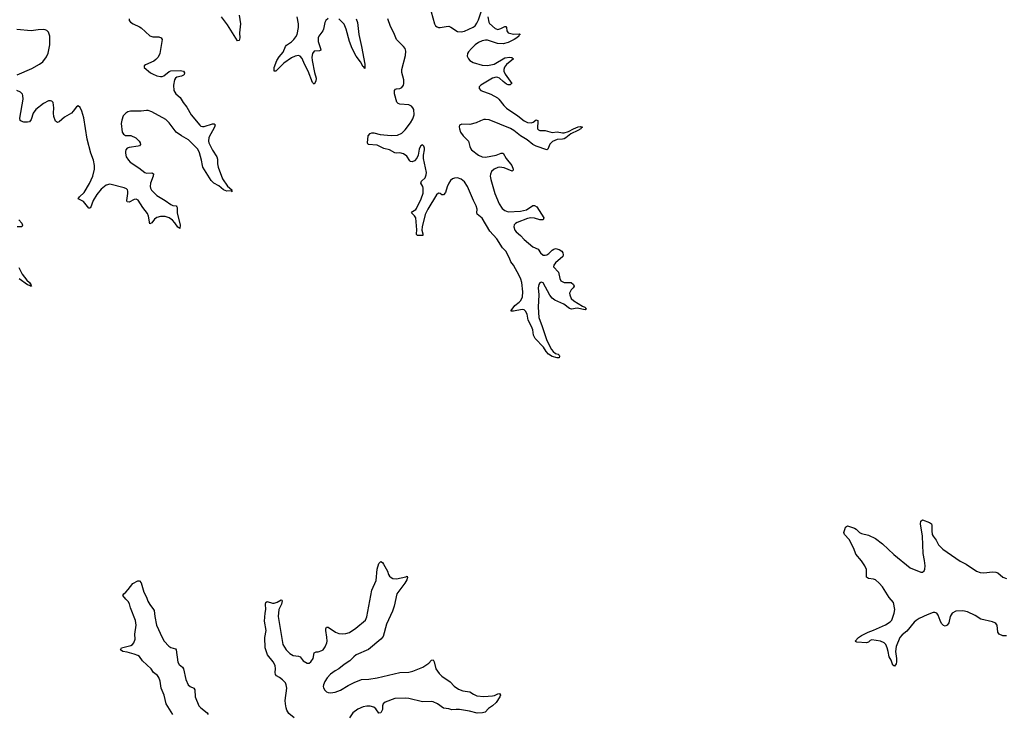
# Model space of a CAD drawing. Header units: inches. Extents: x 1843750 to 1959452, y 907112 to 1016326.
# Tile 9 of 137: x 1862419 to 1873685, y 927591 to 935538. Entities that reach past the tile are written whole.
import ezdxf

# ---------------------------------------------------------------- set-up
doc = ezdxf.new("R2010")
doc.units = ezdxf.units.IN
doc.header["$MEASUREMENT"] = 0
for name, color, linetype in [('B8962', 7, 'Continuous'), ('B8963', 7, 'Continuous'), ('B8972', 7, 'Continuous')]:
    doc.layers.add(name, color=color, linetype=linetype)

msp = doc.modelspace()

# ---------------------------------------------------------------- linework, layer by layer
at = {"layer": 'B8962', "color": 6, "elevation": 700}
for points in [[(1865559, 927550), (1865499, 927599), (1865477, 927637), (1865467, 927667), (1865459, 927710), (1865457, 927750), (1865477, 927890), (1865470, 927930), (1865459, 927950), (1865426, 927986), (1865390, 928013), (1865357, 928030), (1865345, 928045), (1865341, 928070), (1865346, 928110), (1865343, 928150), (1865320, 928190), (1865255, 928270), (1865227, 928350), (1865223, 928470), (1865241, 928550), (1865222, 928658), (1865228, 928748), (1865236, 928790), (1865231, 928850), (1865234, 928870), (1865250, 928882), (1865310, 928863), (1865330, 928862), (1865366, 928874), (1865410, 928901), (1865417, 928897), (1865421, 928890), (1865416, 928850), (1865386, 928790), (1865377, 928710), (1865430, 928390), (1865470, 928328), (1865510, 928288), (1865550, 928266), (1865610, 928257), (1865629, 928250), (1865664, 928204), (1865710, 928175), (1865730, 928175), (1865750, 928190), (1865778, 928230), (1865790, 928295), (1865810, 928305), (1865834, 928306), (1865878, 928322), (1865891, 928330), (1865915, 928365), (1865932, 928408), (1865936, 928430), (1865934, 928474), (1865922, 928550), (1865922, 928570), (1865930, 928588), (1865950, 928589), (1866033, 928533), (1866070, 928517), (1866110, 928512), (1866150, 928516), (1866191, 928529), (1866265, 928575), (1866374, 928670), (1866392, 928708), (1866450, 929011), (1866498, 929122), (1866510, 929251), (1866530, 929315), (1866550, 929341), (1866570, 929327), (1866583, 929310), (1866627, 929230), (1866640, 929190), (1866652, 929170), (1866670, 929155), (1866690, 929147), (1866730, 929143), (1866837, 929163), (1866851, 929171), (1866855, 929155), (1866847, 929130), (1866826, 929090), (1866733, 928970), (1866704, 928830), (1866685, 928770), (1866617, 928623), (1866577, 928483), (1866551, 928450), (1866410, 928331), (1866269, 928270), (1866242, 928250), (1866197, 928203), (1866130, 928162), (1866070, 928113), (1866027, 928090), (1865974, 928050), (1865936, 928010), (1865910, 927967), (1865895, 927930), (1865892, 927910), (1865896, 927896), (1865910, 927869), (1865930, 927850), (1865950, 927840), (1865976, 927836), (1866030, 927843), (1866090, 927866), (1866178, 927922), (1866245, 927955), (1866330, 927988), (1866414, 927994), (1866510, 928009), (1866770, 928071), (1866870, 928075), (1866916, 928084), (1867031, 928129), (1867102, 928178), (1867130, 928210), (1867150, 928213), (1867162, 928190), (1867182, 928110), (1867218, 928058), (1867248, 928028), (1867344, 927964), (1867390, 927912), (1867440, 927880), (1867490, 927861), (1867570, 927847), (1867610, 927820), (1867650, 927804), (1867730, 927796), (1867830, 927803), (1867853, 927807), (1867890, 927827), (1867910, 927831), (1867921, 927810), (1867913, 927790), (1867870, 927728), (1867828, 927690), (1867783, 927657), (1867744, 927616), (1867713, 927607), (1867655, 927605), (1867567, 927627), (1867450, 927646), (1867412, 927648), (1867364, 927644), (1867330, 927654), (1867270, 927662), (1867199, 927710), (1867150, 927733), (1867130, 927737), (1867030, 927734), (1866870, 927773), (1866830, 927777), (1866710, 927772), (1866602, 927730), (1866578, 927710), (1866572, 927690), (1866570, 927647), (1866550, 927608), (1866530, 927603), (1866493, 927653), (1866470, 927672), (1866430, 927685), (1866390, 927686), (1866350, 927677), (1866290, 927652), (1866230, 927608), (1866194, 927550)], [(1864171, 927590), (1864094, 927710), (1864072, 927810), (1864038, 927890), (1864028, 927970), (1864012, 928012), (1863994, 928034), (1863949, 928070), (1863925, 928110), (1863825, 928205), (1863790, 928251), (1863770, 928265), (1863730, 928281), (1863650, 928303), (1863601, 928310), (1863574, 928330), (1863584, 928350), (1863690, 928377), (1863710, 928389), (1863726, 928410), (1863741, 928450), (1863738, 928510), (1863752, 928610), (1863744, 928664), (1863687, 928810), (1863676, 928856), (1863662, 928882), (1863633, 928910), (1863601, 928950), (1863609, 928970), (1863633, 928987), (1863662, 929018), (1863712, 929088), (1863770, 929119), (1863790, 929118), (1863810, 929096), (1863838, 928990), (1863870, 928930), (1863886, 928886), (1863907, 928847), (1863952, 928792), (1863958, 928778), (1863964, 928710), (1863985, 928610), (1864048, 928470), (1864071, 928430), (1864126, 928370), (1864150, 928356), (1864200, 928340), (1864210, 928330), (1864228, 928188), (1864243, 928163), (1864281, 928130), (1864293, 928113), (1864322, 927990), (1864347, 927927), (1864369, 927909), (1864411, 927891), (1864423, 927870), (1864425, 927790), (1864470, 927689), (1864490, 927664), (1864564, 927610), (1864574, 927590)]]:
    msp.add_lwpolyline(points, dxfattribs=at)
at = {"layer": 'B8963', "color": 6, "elevation": 700}
for points in [[(1864932, 935590), (1864946, 935490), (1864936, 935390), (1864939, 935330), (1864930, 935300), (1864910, 935296), (1864798, 935478), (1864729, 935570)], [(1865950, 935552), (1865923, 935530), (1865910, 935506), (1865897, 935430), (1865889, 935411), (1865842, 935350), (1865833, 935330), (1865834, 935290), (1865861, 935210), (1865863, 935190), (1865850, 935184), (1865790, 935178), (1865770, 935150), (1865763, 935110), (1865764, 935070), (1865793, 934933), (1865812, 934870), (1865806, 934834), (1865790, 934802), (1865770, 934821), (1865720, 934950), (1865677, 935030), (1865650, 935095), (1865630, 935120), (1865610, 935128), (1865570, 935122), (1865530, 935102), (1865440, 935040), (1865350, 934948), (1865330, 934948), (1865331, 934990), (1865362, 935070), (1865387, 935113), (1865432, 935168), (1865459, 935230), (1865472, 935248), (1865530, 935287), (1865554, 935310), (1865579, 935341), (1865594, 935370), (1865611, 935450), (1865611, 935490), (1865595, 935570)], [(1867774, 935570), (1867787, 935510), (1867795, 935495), (1867859, 935439), (1867870, 935432), (1867890, 935428), (1867923, 935437), (1867970, 935461), (1867980, 935460), (1867991, 935451), (1867993, 935410), (1868010, 935390), (1868070, 935374), (1868135, 935375), (1868145, 935370), (1868135, 935365), (1868131, 935350), (1868109, 935330), (1868078, 935310), (1868010, 935279), (1867950, 935262), (1867886, 935266), (1867770, 935303), (1867750, 935304), (1867710, 935296), (1867670, 935277), (1867632, 935250), (1867588, 935210), (1867554, 935170), (1867544, 935150), (1867541, 935121), (1867553, 935090), (1867569, 935070), (1867607, 935047), (1867710, 935018), (1867770, 935016), (1867850, 935030), (1867970, 935103), (1868029, 935109), (1868050, 935104), (1868069, 935090), (1867990, 935027), (1867966, 934994), (1867959, 934970), (1867960, 934950), (1867974, 934914), (1868049, 934810), (1868040, 934800), (1868030, 934794), (1868010, 934794), (1867990, 934801), (1867950, 934830), (1867910, 934868), (1867890, 934878), (1867870, 934882), (1867830, 934871), (1867694, 934790), (1867675, 934770), (1867675, 934750), (1867696, 934730), (1867810, 934685), (1867886, 934646), (1867903, 934630), (1867957, 934557), (1867990, 934525), (1868118, 934438), (1868190, 934382), (1868230, 934364), (1868270, 934360), (1868293, 934367), (1868330, 934392), (1868347, 934387), (1868345, 934290), (1868357, 934277), (1868370, 934272), (1868430, 934269), (1868510, 934248), (1868570, 934257), (1868630, 934244), (1868650, 934245), (1868699, 934261), (1868755, 934290), (1868810, 934311), (1868835, 934315), (1868857, 934310), (1868842, 934298), (1868839, 934290), (1868804, 934270), (1868726, 934234), (1868670, 934187), (1868650, 934176), (1868630, 934170), (1868570, 934167), (1868515, 934145), (1868484, 934116), (1868462, 934058), (1868450, 934050), (1868330, 934092), (1868290, 934111), (1868225, 934165), (1868150, 934208), (1868072, 934272), (1868035, 934295), (1867790, 934394), (1867750, 934398), (1867730, 934395), (1867690, 934382), (1867641, 934359), (1867570, 934341), (1867477, 934343), (1867452, 934330), (1867449, 934311), (1867451, 934290), (1867464, 934250), (1867494, 934210), (1867553, 934150), (1867568, 934088), (1867580, 934060), (1867590, 934049), (1867670, 933989), (1867709, 933969), (1867750, 933967), (1867872, 933988), (1867930, 934012), (1867950, 934010), (1867984, 933950), (1868051, 933870), (1868065, 933830), (1868065, 933815), (1868053, 933807), (1867962, 933842), (1867908, 933852), (1867890, 933849), (1867850, 933830), (1867819, 933801), (1867805, 933770), (1867802, 933750), (1867809, 933710), (1867856, 933550), (1867904, 933430), (1867940, 933380), (1867970, 933355), (1868010, 933342), (1868151, 933349), (1868217, 933363), (1868290, 933414), (1868310, 933413), (1868336, 933396), (1868418, 933270), (1868410, 933250), (1868390, 933247), (1868370, 933249), (1868310, 933267), (1868269, 933271), (1868230, 933262), (1868110, 933217), (1868093, 933207), (1868077, 933190), (1868072, 933170), (1868084, 933130), (1868098, 933110), (1868150, 933071), (1868190, 933024), (1868290, 932941), (1868353, 932913), (1868379, 932870), (1868410, 932845), (1868430, 932843), (1868451, 932849), (1868475, 932865), (1868510, 932900), (1868530, 932914), (1868550, 932920), (1868590, 932910), (1868622, 932890), (1868634, 932870), (1868638, 932850), (1868633, 932830), (1868550, 932758), (1868529, 932730), (1868527, 932710), (1868586, 932650), (1868598, 932578), (1868612, 932550), (1868650, 932530), (1868730, 932531), (1868756, 932510), (1868763, 932490), (1868752, 932470), (1868730, 932447), (1868712, 932410), (1868713, 932390), (1868730, 932349), (1868760, 932320), (1868860, 932260), (1868885, 932250), (1868906, 932230), (1868890, 932219), (1868797, 932237), (1868732, 932228), (1868710, 932234), (1868645, 932285), (1868543, 932330), (1868510, 932354), (1868486, 932386), (1868410, 932528), (1868386, 932534), (1868370, 932526), (1868359, 932510), (1868351, 932470), (1868359, 932390), (1868351, 932250), (1868358, 932130), (1868399, 932030), (1868449, 931869), (1868505, 931765), (1868522, 931742), (1868550, 931720), (1868582, 931710), (1868590, 931702), (1868597, 931690), (1868590, 931670), (1868570, 931670), (1868510, 931686), (1868470, 931712), (1868442, 931742), (1868411, 931791), (1868319, 931890), (1868299, 931930), (1868289, 931990), (1868276, 932030), (1868239, 932099), (1868225, 932170), (1868205, 932205), (1868190, 932218), (1868170, 932221), (1868070, 932202), (1868043, 932203), (1868042, 932210), (1868085, 932270), (1868134, 932306), (1868153, 932327), (1868172, 932368), (1868176, 932424), (1868163, 932530), (1868152, 932570), (1868135, 932610), (1868070, 932729), (1868037, 932770), (1868023, 932810), (1867981, 932890), (1867943, 932930), (1867879, 933030), (1867798, 933118), (1867710, 933269), (1867653, 933313), (1867648, 933330), (1867652, 933370), (1867643, 933410), (1867611, 933471), (1867542, 933630), (1867510, 933682), (1867470, 933715), (1867430, 933729), (1867394, 933726), (1867370, 933716), (1867350, 933699), (1867330, 933667), (1867310, 933626), (1867290, 933560), (1867270, 933533), (1867250, 933536), (1867230, 933549), (1867210, 933552), (1867190, 933535), (1867088, 933370), (1867060, 933310), (1867023, 933170), (1867022, 933130), (1867033, 933090), (1867032, 933068), (1866971, 933071), (1866961, 933081), (1866960, 933090), (1866964, 933136), (1866952, 933270), (1866935, 933295), (1866902, 933330), (1866915, 933345), (1866950, 933365), (1866960, 933380), (1867013, 933490), (1867034, 933554), (1867037, 933610), (1867032, 933630), (1867009, 933670), (1867017, 933690), (1867058, 933730), (1867070, 933762), (1867074, 933790), (1867041, 933950), (1867040, 933990), (1867050, 934050), (1867051, 934070), (1867045, 934090), (1867030, 934107), (1867010, 934097), (1867004, 934090), (1866990, 934059), (1866980, 933990), (1866965, 933955), (1866938, 933922), (1866910, 933912), (1866890, 933916), (1866882, 933922), (1866850, 933977), (1866810, 934005), (1866770, 934014), (1866730, 934011), (1866710, 934015), (1866650, 934050), (1866586, 934066), (1866510, 934103), (1866408, 934110), (1866400, 934130), (1866406, 934210), (1866430, 934237), (1866450, 934244), (1866470, 934243), (1866544, 934224), (1866668, 934212), (1866741, 934219), (1866790, 934242), (1866830, 934278), (1866890, 934357), (1866917, 934403), (1866932, 934450), (1866928, 934510), (1866918, 934530), (1866901, 934550), (1866870, 934563), (1866770, 934571), (1866750, 934579), (1866735, 934595), (1866708, 934690), (1866708, 934730), (1866718, 934742), (1866730, 934748), (1866770, 934753), (1866790, 934762), (1866811, 934790), (1866815, 934810), (1866814, 934850), (1866793, 934933), (1866791, 934970), (1866834, 935130), (1866837, 935177), (1866828, 935208), (1866812, 935232), (1866730, 935310), (1866701, 935390), (1866662, 935462), (1866630, 935549)], [(1867128, 935630), (1867165, 935490), (1867178, 935470), (1867195, 935455), (1867210, 935449), (1867230, 935448), (1867299, 935461), (1867330, 935463), (1867354, 935454), (1867430, 935405), (1867470, 935399), (1867510, 935409), (1867606, 935454), (1867630, 935469), (1867650, 935497), (1867670, 935538), (1867701, 935630)], [(1863671, 935550), (1863672, 935530), (1863686, 935510), (1863716, 935490), (1863790, 935457), (1863810, 935444), (1863910, 935353), (1863944, 935344), (1864010, 935341), (1864037, 935330), (1864051, 935310), (1864021, 935150), (1864004, 935110), (1863978, 935082), (1863955, 935065), (1863858, 935022), (1863844, 935010), (1863842, 934990), (1863916, 934930), (1863938, 934918), (1863990, 934897), (1864030, 934890), (1864050, 934890), (1864070, 934896), (1864130, 934946), (1864150, 934953), (1864256, 934956), (1864295, 934950), (1864305, 934930), (1864301, 934910), (1864295, 934905), (1864270, 934893), (1864219, 934881), (1864203, 934870), (1864191, 934850), (1864178, 934790), (1864183, 934730), (1864207, 934690), (1864256, 934650), (1864289, 934590), (1864330, 934538), (1864382, 934450), (1864479, 934330), (1864490, 934321), (1864510, 934315), (1864530, 934316), (1864626, 934346), (1864646, 934346), (1864655, 934335), (1864649, 934310), (1864583, 934190), (1864578, 934150), (1864582, 934130), (1864626, 934046), (1864676, 933970), (1864684, 933944), (1864683, 933890), (1864689, 933850), (1864738, 933718), (1864795, 933635), (1864846, 933590), (1864842, 933582), (1864851, 933570), (1864839, 933579), (1864790, 933578), (1864751, 933590), (1864698, 933638), (1864641, 933670), (1864610, 933697), (1864516, 933850), (1864509, 933870), (1864500, 933930), (1864476, 934016), (1864457, 934057), (1864350, 934162), (1864269, 934209), (1864210, 934250), (1864130, 934358), (1864090, 934398), (1863930, 934486), (1863890, 934498), (1863870, 934500), (1863810, 934491), (1863688, 934492), (1863656, 934484), (1863633, 934470), (1863603, 934437), (1863587, 934390), (1863582, 934350), (1863593, 934250), (1863607, 934227), (1863630, 934214), (1863690, 934212), (1863748, 934188), (1863786, 934150), (1863798, 934130), (1863803, 934110), (1863790, 934097), (1863773, 934090), (1863670, 934076), (1863650, 934067), (1863634, 934050), (1863628, 934030), (1863629, 934010), (1863639, 933970), (1863664, 933930), (1863684, 933910), (1863784, 933844), (1863850, 933789), (1863870, 933782), (1863930, 933786), (1863950, 933774), (1863947, 933750), (1863915, 933670), (1863912, 933630), (1863916, 933610), (1863928, 933588), (1863990, 933528), (1864085, 933470), (1864150, 933424), (1864170, 933414), (1864208, 933408), (1864219, 933399), (1864222, 933390), (1864220, 933330), (1864254, 933186), (1864250, 933151), (1864230, 933165), (1864196, 933216), (1864166, 933246), (1864130, 933270), (1864085, 933285), (1864030, 933286), (1863990, 933277), (1863963, 933257), (1863930, 933214), (1863910, 933202), (1863892, 933290), (1863881, 933321), (1863828, 933390), (1863773, 933473), (1863750, 933484), (1863730, 933482), (1863670, 933452), (1863650, 933453), (1863646, 933470), (1863658, 933550), (1863657, 933577), (1863653, 933593), (1863642, 933602), (1863615, 933615), (1863450, 933656), (1863410, 933647), (1863350, 933599), (1863300, 933540), (1863259, 933470), (1863230, 933387), (1863217, 933383), (1863210, 933382), (1863150, 933459), (1863090, 933490), (1863104, 933510), (1863157, 933563), (1863217, 933663), (1863255, 933750), (1863275, 933830), (1863274, 933870), (1863262, 933930), (1863233, 934010), (1863191, 934171), (1863154, 934414), (1863130, 934493), (1863110, 934534), (1863090, 934553), (1863070, 934542), (1863032, 934490), (1863010, 934470), (1862930, 934424), (1862870, 934371), (1862850, 934362), (1862830, 934377), (1862809, 934430), (1862807, 934470), (1862811, 934531), (1862802, 934590), (1862787, 934607), (1862770, 934612), (1862750, 934610), (1862690, 934578), (1862604, 934510), (1862575, 934470), (1862550, 934396), (1862530, 934371), (1862510, 934366), (1862467, 934367), (1862436, 934376), (1862425, 934385), (1862421, 934410), (1862458, 934630), (1862456, 934670), (1862450, 934688), (1862430, 934710), (1862388, 934730)], [(1866269, 935550), (1866286, 935506), (1866298, 935370), (1866331, 935230), (1866369, 935030), (1866370, 934979), (1866358, 934998), (1866350, 934999), (1866317, 935057), (1866270, 935123), (1866224, 935210), (1866193, 935290), (1866156, 935430), (1866130, 935487), (1866110, 935512), (1866070, 935548)], [(1862390, 934908), (1862559, 934981), (1862644, 935030), (1862682, 935058), (1862727, 935113), (1862746, 935154), (1862763, 935250), (1862763, 935350), (1862750, 935395), (1862730, 935414), (1862710, 935422), (1862690, 935425), (1862630, 935421), (1862550, 935410), (1862387, 935427)], [(1862411, 933250), (1862444, 933210), (1862452, 933188), (1862445, 933170), (1862433, 933167), (1862390, 933167)], [(1862410, 932705), (1862447, 932627), (1862499, 932559), (1862533, 932530), (1862547, 932510), (1862545, 932505), (1862553, 932490), (1862544, 932490), (1862537, 932497), (1862530, 932496), (1862510, 932505), (1862414, 932574)]]:
    msp.add_lwpolyline(points, dxfattribs=at)
at = {"layer": 'B8972', "color": 6, "elevation": 700}
msp.add_lwpolyline([(1873710, 928491), (1873667, 928490), (1873627, 928510), (1873613, 928530), (1873602, 928610), (1873590, 928630), (1873578, 928638), (1873551, 928651), (1873418, 928678), (1873350, 928722), (1873263, 928763), (1873210, 928776), (1873130, 928770), (1873090, 928750), (1873066, 928710), (1873050, 928639), (1873030, 928610), (1873010, 928599), (1872990, 928606), (1872967, 928630), (1872950, 928663), (1872930, 928725), (1872913, 928750), (1872890, 928757), (1872870, 928755), (1872803, 928730), (1872713, 928687), (1872676, 928664), (1872655, 928645), (1872570, 928544), (1872518, 928502), (1872490, 928470), (1872449, 928369), (1872440, 928310), (1872453, 928230), (1872452, 928192), (1872447, 928170), (1872430, 928144), (1872410, 928155), (1872389, 928210), (1872367, 928250), (1872358, 928310), (1872344, 928350), (1872330, 928390), (1872310, 928410), (1872267, 928427), (1872170, 928443), (1872150, 928436), (1872130, 928417), (1872110, 928410), (1871997, 928417), (1871983, 928423), (1871979, 928430), (1872018, 928470), (1872050, 928492), (1872127, 928530), (1872190, 928554), (1872324, 928616), (1872379, 928650), (1872397, 928670), (1872406, 928690), (1872426, 928750), (1872432, 928792), (1872416, 928870), (1872366, 928926), (1872290, 929048), (1872253, 929093), (1872210, 929130), (1872190, 929138), (1872130, 929144), (1872110, 929159), (1872107, 929170), (1872108, 929248), (1872091, 929290), (1872050, 929349), (1871985, 929425), (1871964, 929490), (1871912, 929592), (1871855, 929650), (1871851, 929670), (1871863, 929717), (1871870, 929733), (1871890, 929748), (1871970, 929722), (1871990, 929710), (1872030, 929672), (1872050, 929661), (1872130, 929640), (1872210, 929601), (1872290, 929541), (1872420, 929420), (1872609, 929269), (1872730, 929216), (1872750, 929217), (1872768, 929232), (1872775, 929250), (1872779, 929290), (1872772, 929352), (1872756, 929430), (1872748, 929630), (1872725, 929770), (1872730, 929801), (1872750, 929815), (1872830, 929785), (1872851, 929770), (1872857, 929750), (1872855, 929690), (1872861, 929650), (1872870, 929630), (1872905, 929585), (1872932, 929532), (1872982, 929482), (1873182, 929342), (1873250, 929309), (1873369, 929229), (1873410, 929214), (1873450, 929211), (1873550, 929222), (1873590, 929219), (1873611, 929210), (1873670, 929162), (1873710, 929147)], dxfattribs=at)

doc.saveas('drawing.dxf')
